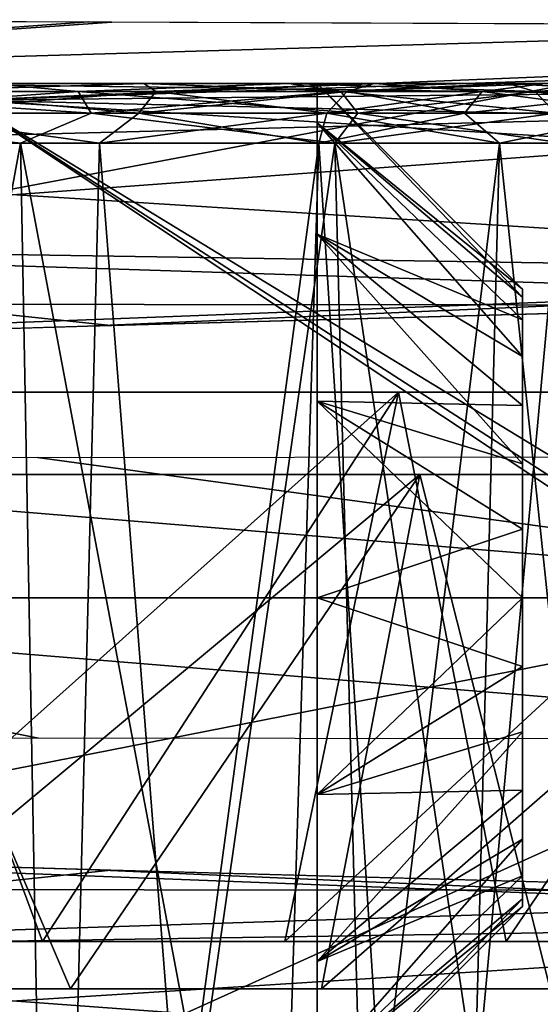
# Model space of a CAD drawing. Header units: millimetres. Extents: x -75 to 75, y -23 to 43.
# Tile 158 of 256: x 3.8 to 6.34, y 8.02 to 12.81. Entities that reach past the tile are written whole.
import ezdxf

# ---------------------------------------------------------------- set-up
doc = ezdxf.new("R2010")
doc.units = ezdxf.units.MM
doc.header["$LTSCALE"] = 81.481481
for name, color, linetype in [('14', 7, 'CONTINUOUS'), ('16', 7, 'CONTINUOUS'), ('189', 7, 'CONTINUOUS'), ('266', 7, 'CONTINUOUS'), ('269', 7, 'CONTINUOUS'), ('270', 7, 'CONTINUOUS'), ('278', 7, 'CONTINUOUS'), ('281', 7, 'CONTINUOUS'), ('282', 7, 'CONTINUOUS'), ('389', 7, 'CONTINUOUS'), ('390', 7, 'CONTINUOUS'), ('402', 7, 'CONTINUOUS'), ('403', 7, 'CONTINUOUS'), ('464', 7, 'CONTINUOUS'), ('465', 7, 'CONTINUOUS'), ('476', 7, 'CONTINUOUS'), ('477', 7, 'CONTINUOUS'), ('499', 7, 'CONTINUOUS'), ('519', 7, 'CONTINUOUS'), ('522', 7, 'CONTINUOUS'), ('523', 7, 'CONTINUOUS'), ('566', 7, 'CONTINUOUS'), ('577', 7, 'CONTINUOUS'), ('6', 7, 'CONTINUOUS'), ('653', 7, 'CONTINUOUS'), ('655', 7, 'CONTINUOUS'), ('656', 7, 'CONTINUOUS'), ('676', 7, 'CONTINUOUS'), ('677', 7, 'CONTINUOUS'), ('678', 7, 'CONTINUOUS'), ('681', 7, 'CONTINUOUS'), ('682', 7, 'CONTINUOUS'), ('683', 7, 'CONTINUOUS'), ('691', 7, 'CONTINUOUS'), ('692', 7, 'CONTINUOUS'), ('693', 7, 'CONTINUOUS'), ('8', 7, 'CONTINUOUS')]:
    doc.layers.add(name, color=color, linetype=linetype)

msp = doc.modelspace()

# ---------------------------------------------------------------- linework, layer by layer
at = {"layer": '14', "color": 251, "linetype": 'Continuous', "true_color": 0x565d62}
for points in [[(-58.6077, 7.0323, 96.607), (-58.9411, 32.5, 96.9404), (58.9411, 32.5, 96.9404), (-58.6077, 7.0323, 96.607)], [(-58.5539, 7.0314, 96.607), (-58.6077, 7.0323, 96.607), (58.9411, 32.5, 96.9404), (-58.5539, 7.0314, 96.607)], [(-58.5, 7.0311, 96.607), (-58.5539, 7.0314, 96.607), (58.9411, 32.5, 96.9404), (-58.5, 7.0311, 96.607)], [(-2.3593, 18.0402, 96.7511), (-58.5, 7.0311, 96.607), (58.9411, 32.5, 96.9404), (-2.3593, 18.0402, 96.7511)], [(2.5034, 7.0311, 96.607), (2.3593, 18.0402, 96.7511), (58.9411, 32.5, 96.9404), (2.5034, 7.0311, 96.607)], [(58.5, 7.0311, 96.607), (2.5034, 7.0311, 96.607), (58.9411, 32.5, 96.9404), (58.5, 7.0311, 96.607)]]:
    msp.add_3dface(points, dxfattribs=at)
at = {"layer": '16', "color": 251, "linetype": 'Continuous', "true_color": 0x565d62}
for points in [[(58.6077, 7.0323, -96.607), (58.9411, 32.5, -96.9404), (2.487, 28.0402, -96.882), (58.6077, 7.0323, -96.607)], [(2.9458, 7.0311, -96.607), (58.5, 7.0311, -96.607), (2.487, 28.0402, -96.882), (2.9458, 7.0311, -96.607)], [(58.5, 7.0311, -96.607), (58.5539, 7.0314, -96.607), (2.487, 28.0402, -96.882), (58.5, 7.0311, -96.607)], [(58.5539, 7.0314, -96.607), (58.6077, 7.0323, -96.607), (2.487, 28.0402, -96.882), (58.5539, 7.0314, -96.607)]]:
    msp.add_3dface(points, dxfattribs=at)
at = {"layer": '189', "color": 251, "linetype": 'Continuous', "true_color": 0x464b4f}
for points in [[(5.1126, 12.5, -89.8244), (2.8372, 12.5, -88.9561), (3.6475, 12.5, -88.5888), (5.1126, 12.5, -89.8244)], [(4.4069, 12.5, -90.1262), (2.8372, 12.5, -88.9561), (5.1126, 12.5, -89.8244), (4.4069, 12.5, -90.1262)], [(2.8372, 12.5, 88.9561), (4.4069, 12.5, 90.1262), (5.1126, 12.5, 89.8244), (2.8372, 12.5, 88.9561)], [(3.6475, 12.5, 88.5888), (2.8372, 12.5, 88.9561), (5.1126, 12.5, 89.8244), (3.6475, 12.5, 88.5888)], [(6.1787, 12.5, -91.4169), (4.4069, 12.5, -90.1262), (5.1126, 12.5, -89.8244), (6.1787, 12.5, -91.4169)], [(5.5283, 12.5, -91.7309), (4.4069, 12.5, -90.1262), (6.1787, 12.5, -91.4169), (5.5283, 12.5, -91.7309)], [(4.4069, 12.5, 90.1262), (5.5283, 12.5, 91.7309), (6.1787, 12.5, 91.4169), (4.4069, 12.5, 90.1262)], [(5.1126, 12.5, 89.8244), (4.4069, 12.5, 90.1262), (6.1787, 12.5, 91.4169), (5.1126, 12.5, 89.8244)], [(6.8994, 12.5, -92.4937), (5.5283, 12.5, -91.7309), (6.1787, 12.5, -91.4169), (6.8994, 12.5, -92.4937)], [(6.3613, 12.5, -92.9753), (5.5283, 12.5, -91.7309), (6.8994, 12.5, -92.4937), (6.3613, 12.5, -92.9753)], [(6.1787, 12.5, 91.4169), (5.5283, 12.5, 91.7309), (6.8994, 12.5, 92.4937), (6.1787, 12.5, 91.4169)], [(5.5283, 12.5, 91.7309), (6.3613, 12.5, 92.9753), (6.8994, 12.5, 92.4937), (5.5283, 12.5, 91.7309)]]:
    msp.add_3dface(points, dxfattribs=at)
at = {"layer": '266', "color": 251, "linetype": 'Continuous', "true_color": 0x464b4f}
for points in [[(1.9807, 12.2105, 87.5185), (3.8068, 12.2105, 88.3348), (2.0717, 2.7895, 87.2023), (1.9807, 12.2105, 87.5185)], [(2.0717, 2.7895, 87.2023), (3.8068, 12.2105, 88.3348), (3.9817, 2.7895, 88.0561), (2.0717, 2.7895, 87.2023)], [(3.8068, 12.2105, 88.3348), (5.3359, 12.2105, 89.6244), (3.9817, 2.7895, 88.0561), (3.8068, 12.2105, 88.3348)], [(3.9817, 2.7895, 88.0561), (5.3359, 12.2105, 89.6244), (5.581, 2.7895, 89.405), (3.9817, 2.7895, 88.0561)], [(5.3359, 12.2105, 89.6244), (6.4486, 12.2105, 91.2866), (5.581, 2.7895, 89.405), (5.3359, 12.2105, 89.6244)], [(6.4486, 12.2105, 91.2866), (6.7449, 2.7895, 91.1435), (5.581, 2.7895, 89.405), (6.4486, 12.2105, 91.2866)]]:
    msp.add_3dface(points, dxfattribs=at)
at = {"layer": '269', "color": 251, "linetype": 'Continuous', "true_color": 0x464b4f}
for points in [[(2.5418, 2.5, 89.5226), (3.9482, 2.5, 90.5709), (2.6986, 12.2105, 89.2219), (2.5418, 2.5, 89.5226)], [(2.6986, 12.2105, 89.2219), (3.9482, 2.5, 90.5709), (4.1916, 12.2105, 90.3349), (2.6986, 12.2105, 89.2219)], [(3.9482, 2.5, 90.5709), (4.9529, 2.5, 92.0087), (4.1916, 12.2105, 90.3349), (3.9482, 2.5, 90.5709)], [(4.1916, 12.2105, 90.3349), (4.9529, 2.5, 92.0087), (5.2583, 12.2105, 91.8613), (4.1916, 12.2105, 90.3349)]]:
    msp.add_3dface(points, dxfattribs=at)
at = {"layer": '270', "color": 251, "linetype": 'Continuous', "true_color": 0x464b4f}
for points in [[(4.9529, 2.5, 92.0087), (5.8853, 2.5, 93.4014), (5.2583, 12.2105, 91.8613), (4.9529, 2.5, 92.0087)], [(5.2583, 12.2105, 91.8613), (5.8853, 2.5, 93.4014), (6.138, 12.2105, 93.1753), (5.2583, 12.2105, 91.8613)], [(5.8853, 2.5, 93.4014), (7.1665, 2.5, 94.4819), (6.138, 12.2105, 93.1753), (5.8853, 2.5, 93.4014)], [(6.138, 12.2105, 93.1753), (7.1665, 2.5, 94.4819), (7.3468, 12.2105, 94.1947), (6.138, 12.2105, 93.1753)]]:
    msp.add_3dface(points, dxfattribs=at)
at = {"layer": '278', "color": 251, "linetype": 'Continuous', "true_color": 0x464b4f}
for points in [[(3.9817, 2.7895, -88.0561), (1.9807, 12.2105, -87.5185), (2.0717, 2.7895, -87.2023), (3.9817, 2.7895, -88.0561)], [(3.8068, 12.2105, -88.3348), (1.9807, 12.2105, -87.5185), (3.9817, 2.7895, -88.0561), (3.8068, 12.2105, -88.3348)], [(5.3359, 12.2105, -89.6244), (3.8068, 12.2105, -88.3348), (5.581, 2.7895, -89.405), (5.3359, 12.2105, -89.6244)], [(5.581, 2.7895, -89.405), (3.8068, 12.2105, -88.3348), (3.9817, 2.7895, -88.0561), (5.581, 2.7895, -89.405)], [(6.7449, 2.7895, -91.1435), (6.4486, 12.2105, -91.2866), (5.3359, 12.2105, -89.6244), (6.7449, 2.7895, -91.1435)], [(6.7449, 2.7895, -91.1435), (5.3359, 12.2105, -89.6244), (5.581, 2.7895, -89.405), (6.7449, 2.7895, -91.1435)]]:
    msp.add_3dface(points, dxfattribs=at)
at = {"layer": '281', "color": 251, "linetype": 'Continuous', "true_color": 0x464b4f}
for points in [[(5.8853, 2.5, -93.4014), (4.9529, 2.5, -92.0087), (6.138, 12.2105, -93.1753), (5.8853, 2.5, -93.4014)], [(6.138, 12.2105, -93.1753), (4.9529, 2.5, -92.0087), (5.2583, 12.2105, -91.8613), (6.138, 12.2105, -93.1753)], [(7.1665, 2.5, -94.4819), (5.8853, 2.5, -93.4014), (7.3468, 12.2105, -94.1947), (7.1665, 2.5, -94.4819)], [(7.3468, 12.2105, -94.1947), (5.8853, 2.5, -93.4014), (6.138, 12.2105, -93.1753), (7.3468, 12.2105, -94.1947)]]:
    msp.add_3dface(points, dxfattribs=at)
at = {"layer": '282', "color": 251, "linetype": 'Continuous', "true_color": 0x464b4f}
for points in [[(3.9482, 2.5, -90.5709), (2.5418, 2.5, -89.5226), (2.6986, 12.2105, -89.2219), (3.9482, 2.5, -90.5709)], [(4.1916, 12.2105, -90.3349), (3.9482, 2.5, -90.5709), (2.6986, 12.2105, -89.2219), (4.1916, 12.2105, -90.3349)], [(5.2583, 12.2105, -91.8613), (3.9482, 2.5, -90.5709), (4.1916, 12.2105, -90.3349), (5.2583, 12.2105, -91.8613)], [(4.9529, 2.5, -92.0087), (3.9482, 2.5, -90.5709), (5.2583, 12.2105, -91.8613), (4.9529, 2.5, -92.0087)]]:
    msp.add_3dface(points, dxfattribs=at)
at = {"layer": '389', "color": 251, "linetype": 'Continuous', "true_color": 0x464b4f}
for points in [[(6.1787, 12.5, 91.4169), (6.8994, 12.5, 92.4937), (6.3109, 12.4616, 91.3531), (6.1787, 12.5, 91.4169)], [(6.8994, 12.5, 92.4937), (6.8464, 12.4616, 92.2036), (6.3109, 12.4616, 91.3531), (6.8994, 12.5, 92.4937)], [(6.8464, 12.4616, 92.2036), (6.4094, 12.356, 91.3055), (6.3109, 12.4616, 91.3531), (6.8464, 12.4616, 92.2036)]]:
    msp.add_3dface(points, dxfattribs=at)
at = {"layer": '390', "color": 251, "linetype": 'Continuous', "true_color": 0x464b4f}
for points in [[(3.6475, 12.5, 88.5888), (4.0877, 12.4616, 88.7077), (2.5581, 12.4616, 87.8756), (3.6475, 12.5, 88.5888)], [(3.6475, 12.5, 88.5888), (5.1126, 12.5, 89.8244), (4.0877, 12.4616, 88.7077), (3.6475, 12.5, 88.5888)], [(5.1126, 12.5, 89.8244), (5.3649, 12.4616, 89.8912), (4.0877, 12.4616, 88.7077), (5.1126, 12.5, 89.8244)], [(5.1126, 12.5, 89.8244), (6.1787, 12.5, 91.4169), (5.3649, 12.4616, 89.8912), (5.1126, 12.5, 89.8244)], [(6.1787, 12.5, 91.4169), (6.3109, 12.4616, 91.3531), (5.3649, 12.4616, 89.8912), (6.1787, 12.5, 91.4169)], [(4.0877, 12.4616, 88.7077), (2.5981, 12.356, 87.7738), (2.5581, 12.4616, 87.8756), (4.0877, 12.4616, 88.7077)], [(4.1515, 12.356, 88.6189), (2.5981, 12.356, 87.7738), (4.0877, 12.4616, 88.7077), (4.1515, 12.356, 88.6189)], [(5.3649, 12.4616, 89.8912), (4.1515, 12.356, 88.6189), (4.0877, 12.4616, 88.7077), (5.3649, 12.4616, 89.8912)], [(5.4486, 12.356, 89.8208), (4.1515, 12.356, 88.6189), (5.3649, 12.4616, 89.8912), (5.4486, 12.356, 89.8208)], [(6.3109, 12.4616, 91.3531), (5.4486, 12.356, 89.8208), (5.3649, 12.4616, 89.8912), (6.3109, 12.4616, 91.3531)], [(6.3109, 12.4616, 91.3531), (6.4094, 12.356, 91.3055), (5.4486, 12.356, 89.8208), (6.3109, 12.4616, 91.3531)], [(3.8068, 12.2105, 88.3348), (1.9807, 12.2105, 87.5185), (2.5981, 12.356, 87.7738), (3.8068, 12.2105, 88.3348)], [(4.1515, 12.356, 88.6189), (3.8068, 12.2105, 88.3348), (2.5981, 12.356, 87.7738), (4.1515, 12.356, 88.6189)], [(5.3359, 12.2105, 89.6244), (3.8068, 12.2105, 88.3348), (4.1515, 12.356, 88.6189), (5.3359, 12.2105, 89.6244)], [(5.4486, 12.356, 89.8208), (5.3359, 12.2105, 89.6244), (4.1515, 12.356, 88.6189), (5.4486, 12.356, 89.8208)], [(6.4486, 12.2105, 91.2866), (5.3359, 12.2105, 89.6244), (6.4094, 12.356, 91.3055), (6.4486, 12.2105, 91.2866)], [(6.4094, 12.356, 91.3055), (5.3359, 12.2105, 89.6244), (5.4486, 12.356, 89.8208), (6.4094, 12.356, 91.3055)]]:
    msp.add_3dface(points, dxfattribs=at)
at = {"layer": '402', "color": 251, "linetype": 'Continuous', "true_color": 0x464b4f}
for points in [[(3.6475, 12.5, -88.5888), (2.5581, 12.4616, -87.8756), (4.0877, 12.4616, -88.7077), (3.6475, 12.5, -88.5888)], [(5.1126, 12.5, -89.8244), (3.6475, 12.5, -88.5888), (4.0877, 12.4616, -88.7077), (5.1126, 12.5, -89.8244)], [(5.1126, 12.5, -89.8244), (4.0877, 12.4616, -88.7077), (5.365, 12.4615, -89.8912), (5.1126, 12.5, -89.8244)], [(5.1126, 12.5, -89.8244), (5.365, 12.4615, -89.8912), (6.311, 12.4615, -91.353), (5.1126, 12.5, -89.8244)], [(6.1787, 12.5, -91.4169), (5.1126, 12.5, -89.8244), (6.311, 12.4615, -91.353), (6.1787, 12.5, -91.4169)], [(2.5981, 12.3559, -87.7737), (4.1515, 12.3559, -88.6188), (2.5581, 12.4616, -87.8756), (2.5981, 12.3559, -87.7737)], [(2.5581, 12.4616, -87.8756), (4.1515, 12.3559, -88.6188), (4.0877, 12.4616, -88.7077), (2.5581, 12.4616, -87.8756)], [(4.1515, 12.3559, -88.6188), (5.4487, 12.3559, -89.8208), (4.0877, 12.4616, -88.7077), (4.1515, 12.3559, -88.6188)], [(4.0877, 12.4616, -88.7077), (5.4487, 12.3559, -89.8208), (5.365, 12.4615, -89.8912), (4.0877, 12.4616, -88.7077)], [(5.4487, 12.3559, -89.8208), (6.4095, 12.3559, -91.3055), (5.365, 12.4615, -89.8912), (5.4487, 12.3559, -89.8208)], [(5.365, 12.4615, -89.8912), (6.4095, 12.3559, -91.3055), (6.311, 12.4615, -91.353), (5.365, 12.4615, -89.8912)], [(1.9807, 12.2105, -87.5185), (3.8068, 12.2105, -88.3348), (2.5981, 12.3559, -87.7737), (1.9807, 12.2105, -87.5185)], [(2.5981, 12.3559, -87.7737), (3.8068, 12.2105, -88.3348), (4.1515, 12.3559, -88.6188), (2.5981, 12.3559, -87.7737)], [(3.8068, 12.2105, -88.3348), (5.3359, 12.2105, -89.6244), (4.1515, 12.3559, -88.6188), (3.8068, 12.2105, -88.3348)], [(4.1515, 12.3559, -88.6188), (5.3359, 12.2105, -89.6244), (5.4487, 12.3559, -89.8208), (4.1515, 12.3559, -88.6188)], [(5.3359, 12.2105, -89.6244), (6.4486, 12.2105, -91.2866), (5.4487, 12.3559, -89.8208), (5.3359, 12.2105, -89.6244)], [(5.4487, 12.3559, -89.8208), (6.4486, 12.2105, -91.2866), (6.4095, 12.3559, -91.3055), (5.4487, 12.3559, -89.8208)]]:
    msp.add_3dface(points, dxfattribs=at)
at = {"layer": '403', "color": 251, "linetype": 'Continuous', "true_color": 0x464b4f}
for points in [[(6.1787, 12.5, -91.4169), (6.311, 12.4615, -91.353), (6.8464, 12.4615, -92.2035), (6.1787, 12.5, -91.4169)], [(6.8994, 12.5, -92.4937), (6.1787, 12.5, -91.4169), (6.8464, 12.4615, -92.2035), (6.8994, 12.5, -92.4937)], [(6.311, 12.4615, -91.353), (6.4095, 12.3559, -91.3055), (6.9319, 12.3559, -92.1352), (6.311, 12.4615, -91.353)], [(6.311, 12.4615, -91.353), (6.9319, 12.3559, -92.1352), (6.8464, 12.4615, -92.2035), (6.311, 12.4615, -91.353)]]:
    msp.add_3dface(points, dxfattribs=at)
at = {"layer": '464', "color": 251, "linetype": 'Continuous', "true_color": 0x464b4f}
for points in [[(4.4069, 12.5, 90.1262), (2.8372, 12.5, 88.9561), (3.1854, 12.4616, 89.3248), (4.4069, 12.5, 90.1262)], [(4.4069, 12.5, 90.1262), (3.1854, 12.4616, 89.3248), (4.4649, 12.4616, 90.4039), (4.4069, 12.5, 90.1262)], [(5.5283, 12.5, 91.7309), (4.4069, 12.5, 90.1262), (5.3961, 12.4616, 91.7947), (5.5283, 12.5, 91.7309)], [(4.4069, 12.5, 90.1262), (4.4649, 12.4616, 90.4039), (5.3961, 12.4616, 91.7947), (4.4069, 12.5, 90.1262)], [(3.1273, 12.356, 89.4175), (4.3834, 12.356, 90.4768), (3.1854, 12.4616, 89.3248), (3.1273, 12.356, 89.4175)], [(3.1854, 12.4616, 89.3248), (4.3834, 12.356, 90.4768), (4.4649, 12.4616, 90.4039), (3.1854, 12.4616, 89.3248)], [(4.3834, 12.356, 90.4768), (5.2976, 12.356, 91.8423), (4.4649, 12.4616, 90.4039), (4.3834, 12.356, 90.4768)], [(4.4649, 12.4616, 90.4039), (5.2976, 12.356, 91.8423), (5.3961, 12.4616, 91.7947), (4.4649, 12.4616, 90.4039)], [(2.6986, 12.2105, 89.2219), (4.1916, 12.2105, 90.3349), (3.1273, 12.356, 89.4175), (2.6986, 12.2105, 89.2219)], [(3.1273, 12.356, 89.4175), (4.1916, 12.2105, 90.3349), (4.3834, 12.356, 90.4768), (3.1273, 12.356, 89.4175)], [(4.1916, 12.2105, 90.3349), (5.2583, 12.2105, 91.8613), (4.3834, 12.356, 90.4768), (4.1916, 12.2105, 90.3349)], [(4.3834, 12.356, 90.4768), (5.2583, 12.2105, 91.8613), (5.2976, 12.356, 91.8423), (4.3834, 12.356, 90.4768)]]:
    msp.add_3dface(points, dxfattribs=at)
at = {"layer": '465', "color": 251, "linetype": 'Continuous', "true_color": 0x464b4f}
for points in [[(5.5283, 12.5, 91.7309), (5.3961, 12.4616, 91.7947), (6.0526, 12.4616, 92.8376), (5.5283, 12.5, 91.7309)], [(6.3613, 12.5, 92.9753), (5.5283, 12.5, 91.7309), (6.0526, 12.4616, 92.8376), (6.3613, 12.5, 92.9753)], [(6.3613, 12.5, 92.9753), (6.0526, 12.4616, 92.8376), (6.9246, 12.4616, 93.7083), (6.3613, 12.5, 92.9753)], [(5.3961, 12.4616, 91.7947), (5.2976, 12.356, 91.8423), (5.9671, 12.356, 92.9059), (5.3961, 12.4616, 91.7947)], [(5.3961, 12.4616, 91.7947), (5.9671, 12.356, 92.9059), (6.0526, 12.4616, 92.8376), (5.3961, 12.4616, 91.7947)], [(5.9671, 12.356, 92.9059), (6.8564, 12.356, 93.7939), (6.0526, 12.4616, 92.8376), (5.9671, 12.356, 92.9059)], [(6.0526, 12.4616, 92.8376), (6.8564, 12.356, 93.7939), (6.9246, 12.4616, 93.7083), (6.0526, 12.4616, 92.8376)], [(5.2583, 12.2105, 91.8613), (6.138, 12.2105, 93.1753), (5.2976, 12.356, 91.8423), (5.2583, 12.2105, 91.8613)], [(5.2976, 12.356, 91.8423), (6.138, 12.2105, 93.1753), (5.9671, 12.356, 92.9059), (5.2976, 12.356, 91.8423)], [(5.9671, 12.356, 92.9059), (6.138, 12.2105, 93.1753), (6.8564, 12.356, 93.7939), (5.9671, 12.356, 92.9059)], [(6.138, 12.2105, 93.1753), (7.3468, 12.2105, 94.1947), (6.8564, 12.356, 93.7939), (6.138, 12.2105, 93.1753)]]:
    msp.add_3dface(points, dxfattribs=at)
at = {"layer": '476', "color": 251, "linetype": 'Continuous', "true_color": 0x464b4f}
for points in [[(6.3613, 12.5, -92.9753), (6.0526, 12.4616, -92.8376), (5.396, 12.4615, -91.7948), (6.3613, 12.5, -92.9753)], [(5.5283, 12.5, -91.7309), (6.3613, 12.5, -92.9753), (5.396, 12.4615, -91.7948), (5.5283, 12.5, -91.7309)], [(6.3613, 12.5, -92.9753), (6.9246, 12.4616, -93.7084), (6.0526, 12.4616, -92.8376), (6.3613, 12.5, -92.9753)], [(6.0526, 12.4616, -92.8376), (5.2975, 12.3559, -91.8424), (5.396, 12.4615, -91.7948), (6.0526, 12.4616, -92.8376)], [(5.9671, 12.3559, -92.9059), (5.2975, 12.3559, -91.8424), (6.0526, 12.4616, -92.8376), (5.9671, 12.3559, -92.9059)], [(6.9246, 12.4616, -93.7084), (5.9671, 12.3559, -92.9059), (6.0526, 12.4616, -92.8376), (6.9246, 12.4616, -93.7084)], [(6.8564, 12.3559, -93.7939), (5.9671, 12.3559, -92.9059), (6.9246, 12.4616, -93.7084), (6.8564, 12.3559, -93.7939)], [(5.9671, 12.3559, -92.9059), (5.2583, 12.2105, -91.8613), (5.2975, 12.3559, -91.8424), (5.9671, 12.3559, -92.9059)], [(6.138, 12.2105, -93.1753), (5.2583, 12.2105, -91.8613), (5.9671, 12.3559, -92.9059), (6.138, 12.2105, -93.1753)], [(6.8564, 12.3559, -93.7939), (6.138, 12.2105, -93.1753), (5.9671, 12.3559, -92.9059), (6.8564, 12.3559, -93.7939)], [(7.3468, 12.2105, -94.1947), (6.138, 12.2105, -93.1753), (6.8564, 12.3559, -93.7939), (7.3468, 12.2105, -94.1947)]]:
    msp.add_3dface(points, dxfattribs=at)
at = {"layer": '477', "color": 251, "linetype": 'Continuous', "true_color": 0x464b4f}
for points in [[(2.8372, 12.5, -88.9561), (4.4069, 12.5, -90.1262), (3.1854, 12.4616, -89.3249), (2.8372, 12.5, -88.9561)], [(4.4069, 12.5, -90.1262), (4.4649, 12.4615, -90.4039), (3.1854, 12.4616, -89.3249), (4.4069, 12.5, -90.1262)], [(4.4069, 12.5, -90.1262), (5.5283, 12.5, -91.7309), (4.4649, 12.4615, -90.4039), (4.4069, 12.5, -90.1262)], [(5.5283, 12.5, -91.7309), (5.396, 12.4615, -91.7948), (4.4649, 12.4615, -90.4039), (5.5283, 12.5, -91.7309)], [(4.4649, 12.4615, -90.4039), (3.1273, 12.3559, -89.4175), (3.1854, 12.4616, -89.3249), (4.4649, 12.4615, -90.4039)], [(4.3834, 12.3559, -90.4769), (3.1273, 12.3559, -89.4175), (4.4649, 12.4615, -90.4039), (4.3834, 12.3559, -90.4769)], [(5.396, 12.4615, -91.7948), (5.2975, 12.3559, -91.8424), (4.3834, 12.3559, -90.4769), (5.396, 12.4615, -91.7948)], [(5.396, 12.4615, -91.7948), (4.3834, 12.3559, -90.4769), (4.4649, 12.4615, -90.4039), (5.396, 12.4615, -91.7948)], [(4.1916, 12.2105, -90.3349), (2.6986, 12.2105, -89.2219), (3.1273, 12.3559, -89.4175), (4.1916, 12.2105, -90.3349)], [(4.3834, 12.3559, -90.4769), (4.1916, 12.2105, -90.3349), (3.1273, 12.3559, -89.4175), (4.3834, 12.3559, -90.4769)], [(5.2583, 12.2105, -91.8613), (4.1916, 12.2105, -90.3349), (5.2975, 12.3559, -91.8424), (5.2583, 12.2105, -91.8613)], [(5.2975, 12.3559, -91.8424), (4.1916, 12.2105, -90.3349), (4.3834, 12.3559, -90.4769), (5.2975, 12.3559, -91.8424)]]:
    msp.add_3dface(points, dxfattribs=at)
at = {"layer": '499', "color": 251, "linetype": 'Continuous', "true_color": 0x464b4f}
for points in [[(0.8, 14.1586, 106.9057), (15.2346, 14.1464, 106.9002), (0.8, 11.4292, 106.1027), (0.8, 14.1586, 106.9057)], [(15.2346, 14.1464, 106.9002), (15.2278, 11.4159, 106.1007), (0.8, 11.4292, 106.1027), (15.2346, 14.1464, 106.9002)], [(0.8, 11.4292, 106.1027), (15.2278, 11.4159, 106.1007), (0.8, 8.584, 106.1008), (0.8, 11.4292, 106.1027)], [(15.2278, 11.4159, 106.1007), (15.2279, 8.5708, 106.1027), (0.8, 8.584, 106.1008), (15.2278, 11.4159, 106.1007)], [(0.8, 8.584, 106.1008), (15.2279, 8.5708, 106.1027), (0.8, 5.8535, 106.9002), (0.8, 8.584, 106.1008)], [(15.2279, 8.5708, 106.1027), (15.2347, 5.8414, 106.9057), (0.8, 5.8535, 106.9002), (15.2279, 8.5708, 106.1027)]]:
    msp.add_3dface(points, dxfattribs=at)
at = {"layer": '519', "color": 251, "linetype": 'Continuous', "true_color": 0x464b4f}
for points in [[(10.9484, 12.4941, 123.1194), (3.5438, 12.4194, 122.9902), (10.8031, 12.2494, 123.1169), (10.9484, 12.4941, 123.1194)], [(10.7528, 8.0297, 123.116), (10.7528, 11.9703, 123.116), (3.5438, 12.4194, 122.9902), (10.7528, 8.0297, 123.116)], [(3.5438, 12.4194, 122.9902), (10.7528, 11.9703, 123.116), (10.8031, 12.2494, 123.1169), (3.5438, 12.4194, 122.9902)], [(10.8069, 7.7407, 123.117), (10.7528, 8.0297, 123.116), (3.5438, 12.4194, 122.9902), (10.8069, 7.7407, 123.117)], [(10.9484, 7.5059, 123.1194), (10.8069, 7.7407, 123.117), (3.5438, 12.4194, 122.9902), (10.9484, 7.5059, 123.1194)], [(3.5438, 7.5806, 122.9902), (10.9484, 7.5059, 123.1194), (3.5438, 12.4194, 122.9902), (3.5438, 7.5806, 122.9902)]]:
    msp.add_3dface(points, dxfattribs=at)
at = {"layer": '522', "color": 251, "linetype": 'Continuous', "true_color": 0x464b4f}
for points in [[(0.5, 12.8138, 117.2117), (4.1365, 12.7996, 117.3204), (0.5, 12.5354, 117.7198), (0.5, 12.8138, 117.2117)], [(4.1365, 12.7996, 117.3204), (8.877, 12.7812, 117.4505), (0.5, 12.5354, 117.7198), (4.1365, 12.7996, 117.3204)], [(0.5, 12.5354, 117.7198), (8.877, 12.7812, 117.4505), (9.9, 12.4097, 118.022), (0.5, 12.5354, 117.7198)], [(0.5, 12.1663, 118.1663), (0.5, 12.5354, 117.7198), (9.9, 12.4097, 118.022), (0.5, 12.1663, 118.1663)], [(9.9, 11.5728, 118.7242), (0.5, 12.1663, 118.1663), (9.9, 12.4097, 118.022), (9.9, 11.5728, 118.7242)], [(0.5, 11.7198, 118.5354), (0.5, 12.1663, 118.1663), (9.9, 11.5728, 118.7242), (0.5, 11.7198, 118.5354)], [(0.5, 11.2117, 118.8138), (0.5, 11.7198, 118.5354), (4.2468, 11.3236, 118.7991), (0.5, 11.2117, 118.8138)], [(4.2468, 11.3236, 118.7991), (0.5, 11.7198, 118.5354), (8.877, 11.4505, 118.7812), (4.2468, 11.3236, 118.7991)], [(8.877, 11.4505, 118.7812), (0.5, 11.7198, 118.5354), (9.9, 11.5728, 118.7242), (8.877, 11.4505, 118.7812)], [(0.5, 8.2802, 118.5354), (0.5, 8.7883, 118.8138), (9.9, 8.4272, 118.7242), (0.5, 8.2802, 118.5354)], [(0.5, 8.7883, 118.8138), (4.1337, 8.6796, 118.7996), (9.9, 8.4272, 118.7242), (0.5, 8.7883, 118.8138)], [(4.1337, 8.6796, 118.7996), (8.877, 8.5495, 118.7812), (9.9, 8.4272, 118.7242), (4.1337, 8.6796, 118.7996)], [(9.9, 7.5903, 118.022), (0.5, 8.2802, 118.5354), (9.9, 8.4272, 118.7242), (9.9, 7.5903, 118.022)], [(0.5, 7.8337, 118.1663), (0.5, 8.2802, 118.5354), (9.9, 7.5903, 118.022), (0.5, 7.8337, 118.1663)]]:
    msp.add_3dface(points, dxfattribs=at)
at = {"layer": '523', "color": 251, "linetype": 'Continuous', "true_color": 0x464b4f}
for points in [[(0.5, 12.8138, 114.7883), (0.5, 12.5354, 114.2802), (4.2515, 12.7991, 114.6763), (0.5, 12.8138, 114.7883)], [(4.2515, 12.7991, 114.6763), (0.5, 12.5354, 114.2802), (8.877, 12.7812, 114.5495), (4.2515, 12.7991, 114.6763)], [(8.877, 12.7812, 114.5495), (0.5, 12.5354, 114.2802), (9.9, 12.4097, 113.978), (8.877, 12.7812, 114.5495)], [(0.5, 12.5354, 114.2802), (0.5, 12.1663, 113.8337), (9.9, 12.4097, 113.978), (0.5, 12.5354, 114.2802)], [(9.9, 12.4097, 113.978), (0.5, 11.7198, 113.4646), (9.9, 11.5728, 113.2758), (9.9, 12.4097, 113.978)], [(0.5, 12.1663, 113.8337), (0.5, 11.7198, 113.4646), (9.9, 12.4097, 113.978), (0.5, 12.1663, 113.8337)], [(0.5, 11.7198, 113.4646), (0.5, 11.2117, 113.1862), (9.9, 11.5728, 113.2758), (0.5, 11.7198, 113.4646)], [(0.5, 11.2117, 113.1862), (4.1337, 11.3204, 113.2004), (9.9, 11.5728, 113.2758), (0.5, 11.2117, 113.1862)], [(4.1337, 11.3204, 113.2004), (8.877, 11.4505, 113.2188), (9.9, 11.5728, 113.2758), (4.1337, 11.3204, 113.2004)], [(0.5, 8.7883, 113.1862), (0.5, 8.2802, 113.4646), (4.2468, 8.6764, 113.2009), (0.5, 8.7883, 113.1862)], [(4.2468, 8.6764, 113.2009), (0.5, 8.2802, 113.4646), (8.877, 8.5495, 113.2188), (4.2468, 8.6764, 113.2009)], [(8.877, 8.5495, 113.2188), (0.5, 8.2802, 113.4646), (9.9, 8.4272, 113.2758), (8.877, 8.5495, 113.2188)], [(9.9, 8.4272, 113.2758), (0.5, 7.8337, 113.8337), (9.9, 7.5903, 113.978), (9.9, 8.4272, 113.2758)], [(0.5, 8.2802, 113.4646), (0.5, 7.8337, 113.8337), (9.9, 8.4272, 113.2758), (0.5, 8.2802, 113.4646)]]:
    msp.add_3dface(points, dxfattribs=at)
at = {"layer": '566', "color": 251, "linetype": 'Continuous', "true_color": 0x464b4f}
for points in [[(3.5459, 12.9162, 122.9458), (11.5527, 12.7436, 123.1194), (12.7001, 13.576, 122.9398), (3.5459, 12.9162, 122.9458)], [(3.5438, 12.4194, 122.9902), (11.5527, 12.7436, 123.1194), (3.5459, 12.9162, 122.9458), (3.5438, 12.4194, 122.9902)], [(11.5527, 12.7436, 123.1194), (3.5438, 12.4194, 122.9902), (11.2124, 12.6747, 123.1184), (11.5527, 12.7436, 123.1194)], [(3.5438, 12.4194, 122.9902), (10.9484, 12.4941, 123.1194), (11.2124, 12.6747, 123.1184), (3.5438, 12.4194, 122.9902)]]:
    msp.add_3dface(points, dxfattribs=at)
at = {"layer": '577', "color": 251, "linetype": 'Continuous', "true_color": 0x464b4f}
for points in [[(3.8905, 10.6827, 118.9213), (8.8876, 10, 119), (0.5, 10.6904, 118.9195), (3.8905, 10.6827, 118.9213)], [(0.5, 10.6904, 118.9195), (8.8876, 10, 119), (0.5, 10, 119), (0.5, 10.6904, 118.9195)], [(8.8876, 10.6883, 118.92), (8.8876, 10, 119), (3.8905, 10.6827, 118.9213), (8.8876, 10.6883, 118.92)], [(8.8876, 10, 119), (8.8876, 9.3117, 118.92), (0.5, 10, 119), (8.8876, 10, 119)], [(0.5, 9.3096, 118.9195), (0.5, 10, 119), (3.8943, 9.3173, 118.9213), (0.5, 9.3096, 118.9195)], [(0.5, 10, 119), (8.8876, 9.3117, 118.92), (3.8943, 9.3173, 118.9213), (0.5, 10, 119)]]:
    msp.add_3dface(points, dxfattribs=at)
at = {"layer": '6', "color": 251, "linetype": 'Continuous', "true_color": 0x565d62}
for points in [[(-0.5, 0, 104.5156), (58.517, 0, 104.5156), (-0.5, 37, 105), (-0.5, 0, 104.5156)], [(58.517, 0, 104.5156), (59.0014, 37, 105), (-0.5, 37, 105), (58.517, 0, 104.5156)]]:
    msp.add_3dface(points, dxfattribs=at)
at = {"layer": '653', "linetype": 'Continuous'}
for points in [[(6.25, 8.5, 116), (6.25, 11.5, 116), (6.25, 11.4624, 116.3338), (6.25, 8.5, 116)], [(6.25, 8.5376, 115.6662), (6.25, 11.5, 116), (6.25, 8.5, 116), (6.25, 8.5376, 115.6662)], [(6.25, 11.4624, 115.6662), (6.25, 11.5, 116), (6.25, 8.5376, 115.6662), (6.25, 11.4624, 115.6662)], [(6.25, 8.5376, 116.3338), (6.25, 8.5, 116), (6.25, 11.4624, 116.3338), (6.25, 8.5376, 116.3338)], [(6.25, 11.3514, 116.6508), (6.25, 8.5376, 116.3338), (6.25, 11.4624, 116.3338), (6.25, 11.3514, 116.6508)], [(6.25, 11.3514, 115.3492), (6.25, 11.4624, 115.6662), (6.25, 8.6486, 115.3492), (6.25, 11.3514, 115.3492)], [(6.25, 8.6486, 115.3492), (6.25, 11.4624, 115.6662), (6.25, 8.5376, 115.6662), (6.25, 8.6486, 115.3492)], [(6.25, 8.6486, 116.6508), (6.25, 8.5376, 116.3338), (6.25, 11.3514, 116.6508), (6.25, 8.6486, 116.6508)], [(6.25, 11.1727, 116.9353), (6.25, 8.6486, 116.6508), (6.25, 11.3514, 116.6508), (6.25, 11.1727, 116.9353)], [(6.25, 8.8273, 115.0647), (6.25, 11.3514, 115.3492), (6.25, 8.6486, 115.3492), (6.25, 8.8273, 115.0647)], [(6.25, 11.1727, 115.0647), (6.25, 11.3514, 115.3492), (6.25, 8.8273, 115.0647), (6.25, 11.1727, 115.0647)], [(6.25, 8.8273, 116.9353), (6.25, 8.6486, 116.6508), (6.25, 11.1727, 116.9353), (6.25, 8.8273, 116.9353)], [(6.25, 10.9352, 117.1728), (6.25, 8.8273, 116.9353), (6.25, 11.1727, 116.9353), (6.25, 10.9352, 117.1728)], [(6.25, 10.9352, 114.8272), (6.25, 11.1727, 115.0647), (6.25, 9.0648, 114.8272), (6.25, 10.9352, 114.8272)], [(6.25, 9.0648, 114.8272), (6.25, 11.1727, 115.0647), (6.25, 8.8273, 115.0647), (6.25, 9.0648, 114.8272)], [(6.25, 9.3492, 114.6485), (6.25, 10.9352, 114.8272), (6.25, 9.0648, 114.8272), (6.25, 9.3492, 114.6485)], [(6.25, 10.6508, 114.6485), (6.25, 10.9352, 114.8272), (6.25, 9.3492, 114.6485), (6.25, 10.6508, 114.6485)], [(6.25, 10.6508, 117.3515), (6.25, 9.0648, 117.1728), (6.25, 10.9352, 117.1728), (6.25, 10.6508, 117.3515)], [(6.25, 9.0648, 117.1728), (6.25, 8.8273, 116.9353), (6.25, 10.9352, 117.1728), (6.25, 9.0648, 117.1728)], [(6.25, 9.6662, 114.5376), (6.25, 10.6508, 114.6485), (6.25, 9.3492, 114.6485), (6.25, 9.6662, 114.5376)], [(6.25, 10.3338, 114.5376), (6.25, 10.6508, 114.6485), (6.25, 9.6662, 114.5376), (6.25, 10.3338, 114.5376)], [(6.25, 10.3338, 117.4624), (6.25, 9.3492, 117.3515), (6.25, 10.6508, 117.3515), (6.25, 10.3338, 117.4624)], [(6.25, 9.3492, 117.3515), (6.25, 9.0648, 117.1728), (6.25, 10.6508, 117.3515), (6.25, 9.3492, 117.3515)], [(6.25, 10, 117.5), (6.25, 9.6662, 117.4624), (6.25, 10.3338, 117.4624), (6.25, 10, 117.5)], [(6.25, 10, 114.5), (6.25, 10.3338, 114.5376), (6.25, 9.6662, 114.5376), (6.25, 10, 114.5)], [(6.25, 9.6662, 117.4624), (6.25, 9.3492, 117.3515), (6.25, 10.3338, 117.4624), (6.25, 9.6662, 117.4624)]]:
    msp.add_3dface(points, dxfattribs=at)
at = {"layer": '655', "linetype": 'Continuous'}
for points in [[(5.25, 12.3097, 116.9567), (6.25, 11.5, 116), (5.25, 12.5, 116), (5.25, 12.3097, 116.9567)], [(6.25, 11.3514, 116.6508), (6.25, 11.4624, 116.3338), (5.25, 12.3097, 116.9567), (6.25, 11.3514, 116.6508)], [(5.25, 11.7678, 117.7678), (6.25, 11.3514, 116.6508), (5.25, 12.3097, 116.9567), (5.25, 11.7678, 117.7678)], [(6.25, 11.4624, 116.3338), (6.25, 11.5, 116), (5.25, 12.3097, 116.9567), (6.25, 11.4624, 116.3338)], [(6.25, 10.9352, 117.1728), (6.25, 11.1727, 116.9353), (5.25, 11.7678, 117.7678), (6.25, 10.9352, 117.1728)], [(5.25, 10.9567, 118.3097), (6.25, 10.9352, 117.1728), (5.25, 11.7678, 117.7678), (5.25, 10.9567, 118.3097)], [(6.25, 11.1727, 116.9353), (6.25, 11.3514, 116.6508), (5.25, 11.7678, 117.7678), (6.25, 11.1727, 116.9353)], [(6.25, 10.3338, 117.4624), (6.25, 10.6508, 117.3515), (5.25, 10.9567, 118.3097), (6.25, 10.3338, 117.4624)], [(5.25, 10, 118.5), (6.25, 10.3338, 117.4624), (5.25, 10.9567, 118.3097), (5.25, 10, 118.5)], [(6.25, 10.6508, 117.3515), (6.25, 10.9352, 117.1728), (5.25, 10.9567, 118.3097), (6.25, 10.6508, 117.3515)], [(6.25, 10, 117.5), (6.25, 10.3338, 117.4624), (5.25, 10, 118.5), (6.25, 10, 117.5)], [(5.25, 9.0433, 118.3097), (6.25, 10, 117.5), (5.25, 10, 118.5), (5.25, 9.0433, 118.3097)], [(6.25, 9.6662, 117.4624), (6.25, 10, 117.5), (5.25, 9.0433, 118.3097), (6.25, 9.6662, 117.4624)], [(6.25, 9.3492, 117.3515), (6.25, 9.6662, 117.4624), (5.25, 9.0433, 118.3097), (6.25, 9.3492, 117.3515)], [(6.25, 9.0648, 117.1728), (6.25, 9.3492, 117.3515), (5.25, 8.2322, 117.7678), (6.25, 9.0648, 117.1728)], [(5.25, 8.2322, 117.7678), (6.25, 9.3492, 117.3515), (5.25, 9.0433, 118.3097), (5.25, 8.2322, 117.7678)], [(6.25, 8.8273, 116.9353), (6.25, 9.0648, 117.1728), (5.25, 8.2322, 117.7678), (6.25, 8.8273, 116.9353)], [(5.25, 7.6903, 116.9567), (6.25, 8.8273, 116.9353), (5.25, 8.2322, 117.7678), (5.25, 7.6903, 116.9567)], [(6.25, 8.6486, 116.6508), (6.25, 8.8273, 116.9353), (5.25, 7.6903, 116.9567), (6.25, 8.6486, 116.6508)], [(6.25, 8.5376, 116.3338), (6.25, 8.6486, 116.6508), (5.25, 7.6903, 116.9567), (6.25, 8.5376, 116.3338)], [(6.25, 8.5, 116), (6.25, 8.5376, 116.3338), (5.25, 7.5, 116), (6.25, 8.5, 116)], [(5.25, 7.5, 116), (6.25, 8.5376, 116.3338), (5.25, 7.6903, 116.9567), (5.25, 7.5, 116)]]:
    msp.add_3dface(points, dxfattribs=at)
at = {"layer": '656', "linetype": 'Continuous'}
for points in [[(6.25, 11.5, 116), (6.25, 11.4624, 115.6662), (5.25, 12.5, 116), (6.25, 11.5, 116)], [(5.25, 12.5, 116), (6.25, 11.4624, 115.6662), (5.25, 12.3097, 115.0433), (5.25, 12.5, 116)], [(5.25, 12.3097, 115.0433), (6.25, 11.1727, 115.0647), (5.25, 11.7678, 114.2322), (5.25, 12.3097, 115.0433)], [(6.25, 11.4624, 115.6662), (6.25, 11.3514, 115.3492), (5.25, 12.3097, 115.0433), (6.25, 11.4624, 115.6662)], [(6.25, 11.3514, 115.3492), (6.25, 11.1727, 115.0647), (5.25, 12.3097, 115.0433), (6.25, 11.3514, 115.3492)], [(6.25, 10.9352, 114.8272), (6.25, 10.6508, 114.6485), (5.25, 11.7678, 114.2322), (6.25, 10.9352, 114.8272)], [(5.25, 11.7678, 114.2322), (6.25, 10.6508, 114.6485), (5.25, 10.9567, 113.6903), (5.25, 11.7678, 114.2322)], [(6.25, 11.1727, 115.0647), (6.25, 10.9352, 114.8272), (5.25, 11.7678, 114.2322), (6.25, 11.1727, 115.0647)], [(5.25, 10.9567, 113.6903), (6.25, 10, 114.5), (5.25, 10, 113.5), (5.25, 10.9567, 113.6903)], [(6.25, 10.6508, 114.6485), (6.25, 10.3338, 114.5376), (5.25, 10.9567, 113.6903), (6.25, 10.6508, 114.6485)], [(6.25, 10.3338, 114.5376), (6.25, 10, 114.5), (5.25, 10.9567, 113.6903), (6.25, 10.3338, 114.5376)], [(5.25, 10, 113.5), (6.25, 9.6662, 114.5376), (5.25, 9.0433, 113.6903), (5.25, 10, 113.5)], [(6.25, 10, 114.5), (6.25, 9.6662, 114.5376), (5.25, 10, 113.5), (6.25, 10, 114.5)], [(6.25, 9.6662, 114.5376), (6.25, 9.3492, 114.6485), (5.25, 9.0433, 113.6903), (6.25, 9.6662, 114.5376)], [(6.25, 9.3492, 114.6485), (6.25, 9.0648, 114.8272), (5.25, 9.0433, 113.6903), (6.25, 9.3492, 114.6485)], [(6.25, 9.0648, 114.8272), (6.25, 8.8273, 115.0647), (5.25, 8.2322, 114.2322), (6.25, 9.0648, 114.8272)], [(5.25, 9.0433, 113.6903), (6.25, 9.0648, 114.8272), (5.25, 8.2322, 114.2322), (5.25, 9.0433, 113.6903)], [(6.25, 8.8273, 115.0647), (6.25, 8.6486, 115.3492), (5.25, 8.2322, 114.2322), (6.25, 8.8273, 115.0647)], [(5.25, 8.2322, 114.2322), (6.25, 8.6486, 115.3492), (5.25, 7.6903, 115.0433), (5.25, 8.2322, 114.2322)], [(6.25, 8.6486, 115.3492), (6.25, 8.5376, 115.6662), (5.25, 7.6903, 115.0433), (6.25, 8.6486, 115.3492)], [(6.25, 8.5376, 115.6662), (6.25, 8.5, 116), (5.25, 7.6903, 115.0433), (6.25, 8.5376, 115.6662)], [(6.25, 8.5, 116), (5.25, 7.5, 116), (5.25, 7.6903, 115.0433), (6.25, 8.5, 116)]]:
    msp.add_3dface(points, dxfattribs=at)
at = {"layer": '676', "linetype": 'Continuous'}
for points in [[(38.5, 10.6, -14), (-38.5, 10.6, -14), (0, 10.6, -18.5), (38.5, 10.6, -14)], [(-38.5, 10.6, -46), (38.5, 10.6, -46), (0, 10.6, -41.5), (-38.5, 10.6, -46)], [(0, 10.6, -41.5), (38.5, 10.6, -46), (2.9764, 10.6, -41.1082), (0, 10.6, -41.5)], [(38.5, 10.6, -14), (0, 10.6, -18.5), (2.9764, 10.6, -18.8918), (38.5, 10.6, -14)], [(2.9764, 10.6, -41.1082), (38.5, 10.6, -46), (5.75, 10.6, -39.9593), (2.9764, 10.6, -41.1082)], [(5.75, 10.6, -20.0407), (38.5, 10.6, -14), (2.9764, 10.6, -18.8918), (5.75, 10.6, -20.0407)], [(5.75, 10.6, -39.9593), (38.5, 10.6, -46), (8.1317, 10.6, -38.1317), (5.75, 10.6, -39.9593)], [(8.1317, 10.6, -21.8683), (38.5, 10.6, -14), (5.75, 10.6, -20.0407), (8.1317, 10.6, -21.8683)]]:
    msp.add_3dface(points, dxfattribs=at)
at = {"layer": '677', "linetype": 'Continuous'}
for points in [[(0, 28.1, 27), (-38.5, 10.6, -14), (38.5, 10.6, -14), (0, 28.1, 27)], [(57, 28.1, 27), (0, 28.1, 27), (38.5, 10.6, -14), (57, 28.1, 27)]]:
    msp.add_3dface(points, dxfattribs=at)
at = {"layer": '678', "linetype": 'Continuous'}
for points in [[(0, 28.1, -87), (38.5, 10.6, -46), (-38.5, 10.6, -46), (0, 28.1, -87)], [(0, 28.1, -87), (57, 28.1, -87), (38.5, 10.6, -46), (0, 28.1, -87)]]:
    msp.add_3dface(points, dxfattribs=at)
at = {"layer": '681', "linetype": 'Continuous'}
for points in [[(0, 11, -41.2918), (38.3408, 11, -45.9182), (-38.3408, 11, -45.9182), (0, 11, -41.2918)], [(38.3408, 11, -14.0818), (0, 11, -18.7082), (-38.3408, 11, -14.0818), (38.3408, 11, -14.0818)], [(0, 11, -41.2918), (2.9225, 11, -40.907), (38.3408, 11, -45.9182), (0, 11, -41.2918)], [(2.9225, 11, -19.093), (0, 11, -18.7082), (38.3408, 11, -14.0818), (2.9225, 11, -19.093)], [(2.9225, 11, -40.907), (5.6459, 11, -39.779), (38.3408, 11, -45.9182), (2.9225, 11, -40.907)], [(5.6459, 11, -20.221), (2.9225, 11, -19.093), (38.3408, 11, -14.0818), (5.6459, 11, -20.221)], [(5.6459, 11, -39.779), (7.9845, 11, -37.9845), (38.3408, 11, -45.9182), (5.6459, 11, -39.779)], [(7.9845, 11, -22.0155), (5.6459, 11, -20.221), (38.3408, 11, -14.0818), (7.9845, 11, -22.0155)]]:
    msp.add_3dface(points, dxfattribs=at)
at = {"layer": '682', "linetype": 'Continuous'}
for points in [[(-56.8408, 28.5, 26.9182), (56.8408, 28.5, 26.9182), (-38.3408, 11, -14.0818), (-56.8408, 28.5, 26.9182)], [(56.8408, 28.5, 26.9182), (38.3408, 11, -14.0818), (-38.3408, 11, -14.0818), (56.8408, 28.5, 26.9182)]]:
    msp.add_3dface(points, dxfattribs=at)
at = {"layer": '683', "linetype": 'Continuous'}
for points in [[(38.3408, 11, -45.9182), (-56.8408, 28.5, -86.9182), (-38.3408, 11, -45.9182), (38.3408, 11, -45.9182)], [(56.8408, 28.5, -86.9182), (-56.8408, 28.5, -86.9182), (38.3408, 11, -45.9182), (56.8408, 28.5, -86.9182)]]:
    msp.add_3dface(points, dxfattribs=at)
at = {"layer": '691', "linetype": 'Continuous'}
for points in [[(2.7467, 8.1, -39.3546), (5.75, 10.6, -39.9593), (4.0501, 8.1, -38.8684), (2.7467, 8.1, -39.3546)], [(2.9764, 10.6, -41.1082), (5.75, 10.6, -39.9593), (2.7467, 8.1, -39.3546), (2.9764, 10.6, -41.1082)], [(4.0501, 8.1, -21.1316), (2.9764, 10.6, -18.8918), (2.7467, 8.1, -20.6454), (4.0501, 8.1, -21.1316)], [(5.75, 10.6, -20.0407), (2.9764, 10.6, -18.8918), (4.0501, 8.1, -21.1316), (5.75, 10.6, -20.0407)], [(4.0501, 8.1, -38.8684), (5.75, 10.6, -39.9593), (5.271, 8.1, -38.2018), (4.0501, 8.1, -38.8684)], [(5.271, 8.1, -21.7982), (5.75, 10.6, -20.0407), (4.0501, 8.1, -21.1316), (5.271, 8.1, -21.7982)], [(5.271, 8.1, -38.2018), (8.1317, 10.6, -38.1317), (6.3846, 8.1, -37.3682), (5.271, 8.1, -38.2018)], [(5.75, 10.6, -39.9593), (8.1317, 10.6, -38.1317), (5.271, 8.1, -38.2018), (5.75, 10.6, -39.9593)], [(6.3846, 8.1, -22.6318), (5.75, 10.6, -20.0407), (5.271, 8.1, -21.7982), (6.3846, 8.1, -22.6318)], [(8.1317, 10.6, -21.8683), (5.75, 10.6, -20.0407), (6.3846, 8.1, -22.6318), (8.1317, 10.6, -21.8683)]]:
    msp.add_3dface(points, dxfattribs=at)
at = {"layer": '692', "linetype": 'Continuous'}
for points in [[(3.914, 8.3294, -38.5704), (2.9225, 11, -40.907), (2.6544, 8.3294, -39.0402), (3.914, 8.3294, -38.5704)], [(2.9225, 11, -19.093), (5.6459, 11, -20.221), (2.6544, 8.3294, -20.9598), (2.9225, 11, -19.093)], [(2.6544, 8.3294, -20.9598), (5.6459, 11, -20.221), (3.914, 8.3294, -21.4296), (2.6544, 8.3294, -20.9598)], [(5.6459, 11, -39.779), (2.9225, 11, -40.907), (3.914, 8.3294, -38.5704), (5.6459, 11, -39.779)], [(5.0938, 8.3294, -37.9261), (5.6459, 11, -39.779), (3.914, 8.3294, -38.5704), (5.0938, 8.3294, -37.9261)], [(3.914, 8.3294, -21.4296), (5.6459, 11, -20.221), (5.0938, 8.3294, -22.0739), (3.914, 8.3294, -21.4296)], [(6.17, 8.3294, -37.1205), (5.6459, 11, -39.779), (5.0938, 8.3294, -37.9261), (6.17, 8.3294, -37.1205)], [(5.6459, 11, -20.221), (7.9845, 11, -22.0155), (5.0938, 8.3294, -22.0739), (5.6459, 11, -20.221)], [(5.0938, 8.3294, -22.0739), (7.9845, 11, -22.0155), (6.17, 8.3294, -22.8795), (5.0938, 8.3294, -22.0739)], [(7.9845, 11, -37.9845), (5.6459, 11, -39.779), (6.17, 8.3294, -37.1205), (7.9845, 11, -37.9845)], [(7.1205, 8.3294, -36.17), (7.9845, 11, -37.9845), (6.17, 8.3294, -37.1205), (7.1205, 8.3294, -36.17)], [(6.17, 8.3294, -22.8795), (7.9845, 11, -22.0155), (7.1205, 8.3294, -23.83), (6.17, 8.3294, -22.8795)]]:
    msp.add_3dface(points, dxfattribs=at)
at = {"layer": '693', "color": 2, "linetype": 'Continuous'}
for points in [[(21.1949, 7.9665, 166.2995), (3.9463, 0.0221, 166.2657), (21.0764, 8.7178, 166.2782), (21.1949, 7.9665, 166.2995)], [(3.9463, 0.0221, 166.2657), (6.4736, 1.5078, 166.2622), (21.0764, 8.7178, 166.2782), (3.9463, 0.0221, 166.2657)]]:
    msp.add_3dface(points, dxfattribs=at)
at = {"layer": '8', "color": 251, "linetype": 'Continuous', "true_color": 0x565d62}
for points in [[(-58.517, 0, -104.5156), (-59.0014, 37, -105), (59.0014, 37, -105), (-58.517, 0, -104.5156)], [(58.517, 0, -104.5156), (-58.517, 0, -104.5156), (59.0014, 37, -105), (58.517, 0, -104.5156)]]:
    msp.add_3dface(points, dxfattribs=at)

doc.saveas('drawing.dxf')
